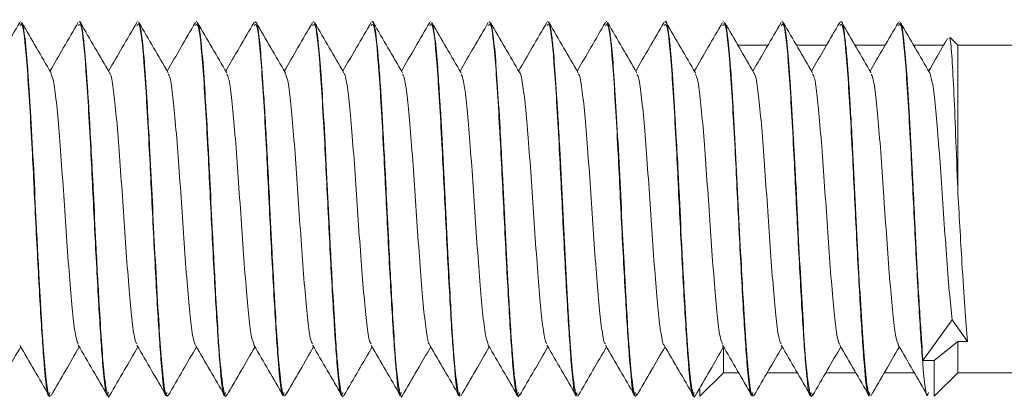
# Model space of a CAD drawing. Header units: millimetres. Extents: x 15 to 1486, y -3131 to -190.
# Tile 67 of 83: x 549.58 to 570.59, y -261.5 to -253.39. Entities that reach past the tile are written whole.
import ezdxf

# ---------------------------------------------------------------- set-up
doc = ezdxf.new("R2010")
doc.units = ezdxf.units.MM

msp = doc.modelspace()

# ---------------------------------------------------------------- linework, layer by layer
at = {"color": 7, "linetype": 'Continuous', "lineweight": 15}
for p, q in [((549.607, -253.43), (549.597, -253.43)), ((550.857, -253.43), (550.847, -253.43)), ((550.857, -253.43), (550.857, -253.43)), ((552.107, -253.43), (552.097, -253.43)), ((553.357, -253.43), (553.347, -253.43)), ((553.357, -253.43), (553.357, -253.43)), ((554.607, -253.43), (554.597, -253.43)), ((554.607, -253.43), (554.607, -253.43)), ((555.857, -253.43), (555.847, -253.43)), ((557.107, -253.43), (557.097, -253.43)), ((557.107, -253.43), (557.107, -253.43)), ((558.357, -253.43), (558.347, -253.43)), ((559.607, -253.43), (559.597, -253.43)), ((560.857, -253.43), (560.847, -253.43)), ((560.857, -253.43), (560.857, -253.43)), ((562.107, -253.43), (562.097, -253.43)), ((563.357, -253.43), (563.347, -253.43)), ((563.357, -253.43), (563.357, -253.43)), ((564.607, -253.43), (564.597, -253.43)), ((565.857, -253.43), (565.847, -253.43)), ((567.107, -253.43), (567.097, -253.43)), ((568.357, -253.43), (568.347, -253.43)), ((569.597, -253.93), (569.436, -253.77)), ((565.549, -253.93), (564.905, -253.93)), ((566.799, -253.93), (566.155, -253.93)), ((568.049, -253.93), (567.405, -253.93)), ((569.299, -253.93), (568.655, -253.93)), ((584.597, -253.93), (569.597, -253.93)), ((569.597, -256.999), (569.597, -253.93)), ((568.856, -260.666), (569.476, -259.798)), ((569.476, -259.798), (569.808, -260.262)), ((569.097, -260.666), (569.597, -260.262)), ((569.597, -260.93), (569.597, -260.262)), ((569.597, -260.262), (569.808, -260.262)), ((564.597, -260.93), (564.597, -260.399)), ((568.856, -260.666), (569.097, -260.666)), ((569.097, -260.666), (569.097, -261.43)), ((564.097, -261.43), (564.597, -260.93)), ((564.597, -260.93), (564.924, -260.93)), ((565.53, -260.93), (566.174, -260.93)), ((566.78, -260.93), (567.424, -260.93)), ((568.03, -260.93), (568.674, -260.93)), ((569.097, -261.43), (569.597, -260.93)), ((569.597, -260.93), (584.597, -260.93)), ((564.097, -261.278), (564.097, -261.43)), ((550.223, -261.43), (550.232, -261.43)), ((551.473, -261.43), (551.482, -261.43)), ((552.723, -261.43), (552.732, -261.43)), ((553.973, -261.43), (553.982, -261.43)), ((555.223, -261.43), (555.232, -261.43)), ((556.473, -261.43), (556.482, -261.43)), ((557.723, -261.43), (557.732, -261.43)), ((558.973, -261.43), (558.982, -261.43)), ((560.223, -261.43), (560.232, -261.43)), ((561.473, -261.43), (561.482, -261.43)), ((562.723, -261.43), (562.732, -261.43)), ((563.973, -261.43), (563.982, -261.43)), ((565.223, -261.43), (565.232, -261.43)), ((566.473, -261.43), (566.482, -261.43)), ((567.723, -261.43), (567.732, -261.43))]:
    msp.add_line(p, q, dxfattribs=at)
for points, knots in [([(564, -261.405), (563.999, -261.41), (563.979, -261.499), (563.942, -261.371), (563.881, -260.994), (563.824, -260.269), (563.772, -259.41), (563.734, -258.706), (563.715, -258.337), (563.709, -258.23), (563.688, -257.823), (563.663, -257.287), (563.625, -256.524), (563.586, -255.774), (563.552, -255.209), (563.533, -254.904), (563.532, -254.893), (563.53, -254.855), (563.521, -254.713), (563.503, -254.449), (563.485, -254.216), (563.47, -254.044), (563.45, -253.841), (563.412, -253.563), (563.378, -253.382), (563.358, -253.437), (563.357, -253.44)], [0, 0, 0, 0, 0.005025, 0.0918065, 0.1848031, 0.2724474, 0.3639074, 0.429439, 0.4472158, 0.4523434, 0.454963, 0.5437721, 0.5747914, 0.6344078, 0.7248661, 0.7252084, 0.7258743, 0.7281769, 0.7366645, 0.769157, 0.8139062, 0.8231385, 0.8414074, 0.9049558, 0.9946799, 1, 1, 1, 1]), ([(549.581, -253.445), (549.477, -253.625), (549.276, -253.972), (549.074, -254.318), (548.977, -254.485)], [0, 0, 0, 0, 0.518234, 1, 1, 1, 1]), ([(549.581, -253.514), (549.601, -253.49), (549.654, -253.426), (549.745, -254.36), (549.841, -256.004), (549.929, -257.854), (550.018, -259.535), (550.104, -260.845), (550.176, -261.527), (550.216, -261.376), (550.223, -261.351)], [0, 0, 0, 0, 0.097951, 0.255518, 0.412199, 0.5448, 0.679195, 0.811489, 0.969329, 1, 1, 1, 1]), ([(550.232, -261.417), (550.23, -261.421), (550.21, -261.47), (550.17, -261.262), (550.11, -260.767), (550.069, -260.162), (550.043, -259.739), (550.034, -259.591), (550.029, -259.511), (550.027, -259.473), (550.026, -259.457), (550.026, -259.452), (550.026, -259.45), (550.026, -259.45), (550.026, -259.45), (550.026, -259.45), (550.026, -259.45), (550.026, -259.45), (550.026, -259.448), (550.024, -259.429), (550.022, -259.379), (550.013, -259.23), (549.983, -258.709), (549.936, -257.795), (549.879, -256.571), (549.819, -255.478), (549.772, -254.726), (549.739, -254.246), (549.699, -253.818), (549.653, -253.473), (549.62, -253.466), (549.607, -253.463)], [0, 0, 0, 0, 0.00924, 0.1011249, 0.1940104, 0.2843012, 0.3078369, 0.3204134, 0.3269037, 0.3301993, 0.3310285, 0.3314438, 0.3314958, 0.3315218, 0.3315348, 0.3315385, 0.3315397, 0.3315601, 0.3316016, 0.3319642, 0.336845, 0.3452464, 0.3726037, 0.4750437, 0.5662153, 0.6625391, 0.7501978, 0.7896046, 0.8354688, 0.9357022, 1, 1, 1, 1]), ([(550.25, -254.524), (550.146, -254.345), (549.937, -253.986), (549.729, -253.626), (549.624, -253.447)], [0, 0, 0, 0, 0.499776, 1, 1, 1, 1]), ([(550.831, -253.445), (550.727, -253.625), (550.526, -253.972), (550.324, -254.318), (550.227, -254.485)], [0, 0, 0, 0, 0.518234, 1, 1, 1, 1]), ([(550.831, -253.514), (550.851, -253.49), (550.904, -253.426), (550.995, -254.36), (551.091, -256.004), (551.179, -257.854), (551.268, -259.535), (551.354, -260.845), (551.426, -261.527), (551.466, -261.376), (551.473, -261.351)], [0, 0, 0, 0, 0.097951, 0.255518, 0.412199, 0.5448, 0.679195, 0.811489, 0.969329, 1, 1, 1, 1]), ([(551.5, -261.408), (551.499, -261.412), (551.481, -261.485), (551.442, -261.378), (551.381, -260.997), (551.326, -260.286), (551.271, -259.385), (551.21, -258.281), (551.164, -257.29), (551.124, -256.494), (551.095, -255.96), (551.072, -255.546), (551.054, -255.25), (551.025, -254.758), (550.98, -254.101), (550.92, -253.597), (550.879, -253.393), (550.859, -253.438), (550.857, -253.442)], [0, 0, 0, 0, 0.004098, 0.084303, 0.192651, 0.271599, 0.348677, 0.455759, 0.540284, 0.576841, 0.64283, 0.669432, 0.684384, 0.722654, 0.809187, 0.901961, 0.991871, 1, 1, 1, 1]), ([(551.5, -254.524), (551.396, -254.345), (551.187, -253.986), (550.979, -253.626), (550.874, -253.447)], [0, 0, 0, 0, 0.499776, 1, 1, 1, 1]), ([(552.081, -253.445), (551.977, -253.625), (551.776, -253.972), (551.574, -254.318), (551.477, -254.485)], [0, 0, 0, 0, 0.518234, 1, 1, 1, 1]), ([(552.081, -253.514), (552.101, -253.49), (552.154, -253.426), (552.245, -254.36), (552.341, -256.004), (552.429, -257.854), (552.518, -259.535), (552.604, -260.845), (552.676, -261.527), (552.716, -261.376), (552.723, -261.351)], [0, 0, 0, 0, 0.097951, 0.255518, 0.412199, 0.5448, 0.679195, 0.811489, 0.969329, 1, 1, 1, 1]), ([(552.732, -261.405), (552.728, -261.412), (552.703, -261.453), (552.658, -261.195), (552.599, -260.626), (552.544, -259.778), (552.484, -258.732), (552.426, -257.571), (552.388, -256.763), (552.36, -256.246), (552.338, -255.828), (552.3, -255.163), (552.262, -254.563), (552.227, -254.109), (552.187, -253.72), (552.145, -253.442), (552.116, -253.459), (552.107, -253.465)], [0, 0, 0, 0, 0.022008, 0.121372, 0.21421, 0.29702, 0.399141, 0.491477, 0.575086, 0.591322, 0.619545, 0.680865, 0.769172, 0.806001, 0.855654, 0.955156, 1, 1, 1, 1]), ([(552.75, -254.524), (552.646, -254.345), (552.437, -253.986), (552.229, -253.626), (552.124, -253.447)], [0, 0, 0, 0, 0.499776, 1, 1, 1, 1]), ([(553.331, -253.445), (553.227, -253.625), (553.026, -253.972), (552.824, -254.318), (552.727, -254.485)], [0, 0, 0, 0, 0.5182339, 1, 1, 1, 1]), ([(553.331, -253.514), (553.351, -253.49), (553.404, -253.426), (553.495, -254.36), (553.591, -256.004), (553.679, -257.854), (553.768, -259.535), (553.854, -260.845), (553.926, -261.527), (553.966, -261.376), (553.973, -261.351)], [0, 0, 0, 0, 0.097951, 0.255518, 0.412199, 0.5448, 0.679195, 0.811489, 0.969329, 1, 1, 1, 1]), ([(554, -261.385), (553.995, -261.403), (553.977, -261.467), (553.935, -261.353), (553.874, -260.945), (553.815, -260.125), (553.757, -259.151), (553.698, -258.05), (553.641, -256.805), (553.583, -255.729), (553.525, -254.752), (553.471, -254.001), (553.41, -253.506), (553.374, -253.467), (553.357, -253.449)], [0, 0, 0, 0, 0.023231, 0.083624, 0.202105, 0.293473, 0.369723, 0.47289, 0.556414, 0.656573, 0.730215, 0.825857, 0.920626, 1, 1, 1, 1]), ([(554, -254.524), (553.896, -254.345), (553.687, -253.986), (553.479, -253.626), (553.374, -253.447)], [0, 0, 0, 0, 0.4997762, 1, 1, 1, 1]), ([(554.581, -253.445), (554.477, -253.625), (554.276, -253.972), (554.074, -254.318), (553.977, -254.485)], [0, 0, 0, 0, 0.518234, 1, 1, 1, 1]), ([(554.581, -253.514), (554.601, -253.49), (554.654, -253.426), (554.745, -254.36), (554.841, -256.004), (554.929, -257.854), (555.018, -259.535), (555.104, -260.845), (555.176, -261.527), (555.216, -261.376), (555.223, -261.351)], [0, 0, 0, 0, 0.097951, 0.255518, 0.412199, 0.5448, 0.679195, 0.811489, 0.969329, 1, 1, 1, 1]), ([(555.232, -261.397), (555.224, -261.403), (555.193, -261.424), (555.142, -261.08), (555.085, -260.436), (555.032, -259.567), (554.971, -258.484), (554.917, -257.366), (554.86, -256.222), (554.798, -255.124), (554.739, -254.218), (554.681, -253.664), (554.637, -253.414), (554.612, -253.451), (554.607, -253.458)], [0, 0, 0, 0, 0.041669, 0.152978, 0.233366, 0.313944, 0.424209, 0.510773, 0.579955, 0.699333, 0.794369, 0.878238, 0.974164, 1, 1, 1, 1]), ([(555.25, -254.524), (555.146, -254.345), (554.937, -253.986), (554.729, -253.626), (554.624, -253.447)], [0, 0, 0, 0, 0.499776, 1, 1, 1, 1]), ([(555.831, -253.445), (555.727, -253.625), (555.526, -253.972), (555.324, -254.318), (555.227, -254.485)], [0, 0, 0, 0, 0.518234, 1, 1, 1, 1]), ([(555.831, -253.514), (555.851, -253.49), (555.904, -253.426), (555.995, -254.36), (556.091, -256.004), (556.179, -257.854), (556.268, -259.535), (556.354, -260.845), (556.426, -261.527), (556.466, -261.376), (556.473, -261.351)], [0, 0, 0, 0, 0.097951, 0.255518, 0.412199, 0.5448, 0.679195, 0.811489, 0.969329, 1, 1, 1, 1]), ([(556.482, -261.417), (556.481, -261.422), (556.459, -261.471), (556.416, -261.247), (556.359, -260.742), (556.306, -259.967), (556.249, -259.009), (556.187, -257.818), (556.129, -256.577), (556.069, -255.478), (556.012, -254.553), (555.955, -253.842), (555.901, -253.463), (555.868, -253.453), (555.857, -253.449)], [0, 0, 0, 0, 0.008785, 0.103151, 0.208499, 0.274124, 0.36999, 0.475597, 0.562564, 0.664389, 0.751749, 0.837905, 0.947553, 1, 1, 1, 1]), ([(556.5, -254.524), (556.396, -254.345), (556.187, -253.986), (555.979, -253.626), (555.874, -253.447)], [0, 0, 0, 0, 0.499776, 1, 1, 1, 1]), ([(557.081, -253.445), (556.977, -253.625), (556.776, -253.972), (556.574, -254.318), (556.477, -254.485)], [0, 0, 0, 0, 0.518234, 1, 1, 1, 1]), ([(557.081, -253.514), (557.101, -253.49), (557.154, -253.426), (557.245, -254.36), (557.341, -256.004), (557.429, -257.854), (557.518, -259.535), (557.604, -260.845), (557.676, -261.527), (557.716, -261.376), (557.723, -261.351)], [0, 0, 0, 0, 0.097951, 0.255518, 0.412199, 0.5448, 0.679195, 0.811489, 0.969329, 1, 1, 1, 1]), ([(557.75, -261.408), (557.749, -261.411), (557.733, -261.485), (557.696, -261.385), (557.635, -261.043), (557.577, -260.313), (557.521, -259.375), (557.459, -258.272), (557.401, -257.01), (557.339, -255.831), (557.284, -254.894), (557.23, -254.113), (557.173, -253.607), (557.129, -253.391), (557.108, -253.437), (557.107, -253.44)], [0, 0, 0, 0, 0.003571, 0.074929, 0.183334, 0.272797, 0.349538, 0.457129, 0.540886, 0.640761, 0.735191, 0.795338, 0.90235, 0.993291, 1, 1, 1, 1]), ([(557.75, -254.524), (557.646, -254.345), (557.437, -253.986), (557.229, -253.626), (557.124, -253.447)], [0, 0, 0, 0, 0.499776, 1, 1, 1, 1]), ([(558.331, -253.445), (558.227, -253.625), (558.026, -253.972), (557.824, -254.318), (557.727, -254.485)], [0, 0, 0, 0, 0.518234, 1, 1, 1, 1]), ([(558.331, -253.514), (558.351, -253.49), (558.404, -253.426), (558.495, -254.36), (558.591, -256.004), (558.679, -257.854), (558.768, -259.535), (558.854, -260.845), (558.926, -261.527), (558.966, -261.376), (558.973, -261.351)], [0, 0, 0, 0, 0.097951, 0.255518, 0.412199, 0.5448, 0.679195, 0.811489, 0.969329, 1, 1, 1, 1]), ([(558.982, -261.402), (558.978, -261.411), (558.953, -261.454), (558.907, -261.189), (558.847, -260.6), (558.81, -260.019), (558.79, -259.694), (558.789, -259.669), (558.784, -259.584), (558.764, -259.26), (558.726, -258.572), (558.673, -257.516), (558.617, -256.349), (558.574, -255.589), (558.549, -255.161), (558.53, -254.85), (558.495, -254.312), (558.443, -253.754), (558.394, -253.437), (558.366, -253.464), (558.357, -253.472)], [0, 0, 0, 0, 0.02301, 0.122766, 0.215024, 0.307274, 0.308076, 0.309553, 0.314532, 0.332586, 0.400963, 0.493351, 0.585282, 0.678856, 0.689055, 0.707767, 0.770641, 0.863452, 0.955769, 1, 1, 1, 1]), ([(559, -254.524), (558.896, -254.345), (558.687, -253.986), (558.479, -253.626), (558.374, -253.447)], [0, 0, 0, 0, 0.499776, 1, 1, 1, 1]), ([(559.581, -253.445), (559.477, -253.625), (559.276, -253.972), (559.074, -254.318), (558.977, -254.485)], [0, 0, 0, 0, 0.518234, 1, 1, 1, 1]), ([(559.581, -253.514), (559.601, -253.49), (559.654, -253.426), (559.745, -254.36), (559.841, -256.004), (559.929, -257.854), (560.018, -259.535), (560.104, -260.845), (560.176, -261.527), (560.216, -261.376), (560.223, -261.351)], [0, 0, 0, 0, 0.097951, 0.255518, 0.412199, 0.5448, 0.679195, 0.811489, 0.969329, 1, 1, 1, 1]), ([(560.25, -261.381), (560.245, -261.4), (560.224, -261.482), (560.181, -261.33), (560.12, -260.893), (560.074, -260.247), (560.037, -259.653), (559.998, -258.974), (559.945, -257.984), (559.902, -257.054), (559.863, -256.298), (559.824, -255.564), (559.772, -254.706), (559.717, -253.964), (559.659, -253.503), (559.624, -253.466), (559.607, -253.449)], [0, 0, 0, 0, 0.023163, 0.099975, 0.206, 0.291258, 0.32474, 0.38168, 0.47234, 0.561085, 0.594737, 0.652055, 0.742102, 0.831198, 0.922138, 1, 1, 1, 1]), ([(560.25, -254.524), (560.146, -254.345), (559.937, -253.986), (559.729, -253.626), (559.624, -253.447)], [0, 0, 0, 0, 0.499776, 1, 1, 1, 1]), ([(560.831, -253.445), (560.727, -253.625), (560.526, -253.972), (560.324, -254.318), (560.227, -254.485)], [0, 0, 0, 0, 0.518234, 1, 1, 1, 1]), ([(560.831, -253.514), (560.851, -253.49), (560.904, -253.426), (560.995, -254.36), (561.091, -256.004), (561.179, -257.854), (561.268, -259.535), (561.354, -260.845), (561.426, -261.527), (561.466, -261.376), (561.473, -261.351)], [0, 0, 0, 0, 0.097951, 0.255518, 0.412199, 0.5448, 0.679195, 0.811489, 0.969329, 1, 1, 1, 1]), ([(561.482, -261.4), (561.472, -261.404), (561.456, -261.412), (561.426, -261.277), (561.386, -261.012), (561.335, -260.433), (561.279, -259.525), (561.218, -258.443), (561.163, -257.273), (561.112, -256.253), (561.072, -255.54), (561.033, -254.889), (561.006, -254.475), (560.981, -254.171), (560.962, -253.951), (560.924, -253.63), (560.886, -253.407), (560.862, -253.453), (560.857, -253.462)], [0, 0, 0, 0, 0.048862, 0.083326, 0.142447, 0.235068, 0.32673, 0.420281, 0.512019, 0.60455, 0.665134, 0.69817, 0.789475, 0.800222, 0.819391, 0.882903, 0.975777, 1, 1, 1, 1]), ([(561.5, -254.524), (561.396, -254.345), (561.187, -253.986), (560.979, -253.626), (560.874, -253.447)], [0, 0, 0, 0, 0.499776, 1, 1, 1, 1]), ([(562.081, -253.445), (561.977, -253.625), (561.776, -253.972), (561.574, -254.318), (561.477, -254.485)], [0, 0, 0, 0, 0.518234, 1, 1, 1, 1]), ([(562.081, -253.514), (562.101, -253.49), (562.154, -253.426), (562.245, -254.36), (562.341, -256.004), (562.429, -257.854), (562.518, -259.535), (562.604, -260.845), (562.676, -261.527), (562.716, -261.376), (562.723, -261.351)], [0, 0, 0, 0, 0.097951, 0.255518, 0.412199, 0.5448, 0.679195, 0.811489, 0.969329, 1, 1, 1, 1]), ([(562.75, -261.378), (562.743, -261.4), (562.718, -261.476), (562.67, -261.278), (562.609, -260.765), (562.55, -259.876), (562.49, -258.841), (562.431, -257.679), (562.378, -256.56), (562.318, -255.469), (562.262, -254.557), (562.214, -253.943), (562.173, -253.639), (562.139, -253.461), (562.12, -253.465), (562.107, -253.467)], [0, 0, 0, 0, 0.03556, 0.119031, 0.223386, 0.306509, 0.412806, 0.492255, 0.579537, 0.67045, 0.75978, 0.84276, 0.905767, 0.940798, 1, 1, 1, 1]), ([(562.75, -254.524), (562.646, -254.345), (562.437, -253.986), (562.229, -253.626), (562.124, -253.447)], [0, 0, 0, 0, 0.499776, 1, 1, 1, 1]), ([(563.331, -253.445), (563.227, -253.625), (563.026, -253.972), (562.824, -254.318), (562.727, -254.485)], [0, 0, 0, 0, 0.518234, 1, 1, 1, 1]), ([(563.331, -253.514), (563.351, -253.49), (563.404, -253.426), (563.495, -254.36), (563.591, -256.004), (563.679, -257.854), (563.768, -259.535), (563.854, -260.845), (563.926, -261.527), (563.966, -261.376), (563.973, -261.351)], [0, 0, 0, 0, 0.0979513, 0.2555181, 0.4121988, 0.5448001, 0.6791952, 0.811489, 0.9693289, 1, 1, 1, 1]), ([(564, -254.524), (563.896, -254.345), (563.687, -253.986), (563.479, -253.626), (563.374, -253.447)], [0, 0, 0, 0, 0.499776, 1, 1, 1, 1]), ([(564.581, -253.445), (564.477, -253.625), (564.276, -253.972), (564.074, -254.318), (563.977, -254.485)], [0, 0, 0, 0, 0.518234, 1, 1, 1, 1]), ([(564.581, -253.514), (564.601, -253.49), (564.654, -253.426), (564.745, -254.36), (564.841, -256.004), (564.929, -257.854), (565.018, -259.535), (565.104, -260.845), (565.176, -261.527), (565.216, -261.376), (565.223, -261.351)], [0, 0, 0, 0, 0.097951, 0.255518, 0.412199, 0.5448, 0.679195, 0.811489, 0.969329, 1, 1, 1, 1]), ([(565.232, -261.402), (565.227, -261.41), (565.202, -261.452), (565.156, -261.183), (565.096, -260.587), (565.059, -260.007), (565.04, -259.686), (565.039, -259.679), (565.038, -259.657), (565.033, -259.573), (565.013, -259.246), (564.975, -258.556), (564.923, -257.497), (564.866, -256.331), (564.825, -255.599), (564.804, -255.239), (564.798, -255.144), (564.78, -254.844), (564.745, -254.303), (564.692, -253.746), (564.643, -253.435), (564.616, -253.463), (564.607, -253.472)], [0, 0, 0, 0, 0.024057, 0.124279, 0.21653, 0.308773, 0.309025, 0.309449, 0.310817, 0.315628, 0.333551, 0.402475, 0.494815, 0.586794, 0.680364, 0.683689, 0.689345, 0.707646, 0.772114, 0.864966, 0.957274, 1, 1, 1, 1]), ([(565.25, -254.524), (565.146, -254.345), (564.937, -253.986), (564.729, -253.626), (564.624, -253.447)], [0, 0, 0, 0, 0.499776, 1, 1, 1, 1]), ([(565.831, -253.445), (565.727, -253.625), (565.526, -253.972), (565.324, -254.318), (565.227, -254.485)], [0, 0, 0, 0, 0.518234, 1, 1, 1, 1]), ([(565.831, -253.514), (565.851, -253.49), (565.904, -253.426), (565.995, -254.36), (566.091, -256.004), (566.179, -257.854), (566.268, -259.535), (566.354, -260.845), (566.426, -261.527), (566.466, -261.376), (566.473, -261.351)], [0, 0, 0, 0, 0.097951, 0.255518, 0.412199, 0.5448, 0.679195, 0.811489, 0.969329, 1, 1, 1, 1]), ([(566.5, -261.381), (566.495, -261.4), (566.476, -261.473), (566.433, -261.34), (566.371, -260.913), (566.311, -260.064), (566.254, -259.083), (566.193, -257.94), (566.139, -256.761), (566.078, -255.645), (566.022, -254.692), (565.966, -253.954), (565.908, -253.5), (565.873, -253.466), (565.857, -253.451)], [0, 0, 0, 0, 0.024326, 0.090226, 0.205999, 0.296096, 0.383088, 0.473369, 0.568666, 0.653329, 0.743383, 0.832563, 0.923554, 1, 1, 1, 1]), ([(566.5, -254.524), (566.396, -254.345), (566.187, -253.986), (565.979, -253.626), (565.874, -253.447)], [0, 0, 0, 0, 0.499776, 1, 1, 1, 1]), ([(567.081, -253.445), (566.977, -253.625), (566.776, -253.972), (566.574, -254.318), (566.477, -254.485)], [0, 0, 0, 0, 0.518234, 1, 1, 1, 1]), ([(567.081, -253.514), (567.101, -253.49), (567.154, -253.426), (567.245, -254.36), (567.341, -256.004), (567.429, -257.854), (567.518, -259.535), (567.604, -260.845), (567.676, -261.527), (567.716, -261.376), (567.723, -261.351)], [0, 0, 0, 0, 0.0979513, 0.2555181, 0.4121988, 0.5448001, 0.6791952, 0.811489, 0.9693289, 1, 1, 1, 1]), ([(567.732, -261.4), (567.722, -261.404), (567.705, -261.41), (567.675, -261.273), (567.635, -261.004), (567.584, -260.42), (567.528, -259.509), (567.467, -258.425), (567.412, -257.254), (567.361, -256.238), (567.321, -255.526), (567.282, -254.877), (567.255, -254.463), (567.23, -254.162), (567.211, -253.943), (567.173, -253.62), (567.135, -253.42), (567.112, -253.444), (567.107, -253.449)], [0, 0, 0, 0, 0.0503501, 0.0841489, 0.1439451, 0.2365145, 0.3282051, 0.4217485, 0.5134403, 0.6060082, 0.6658296, 0.6996038, 0.7908944, 0.8013858, 0.8204728, 0.8843395, 0.9771681, 1, 1, 1, 1]), ([(567.75, -254.524), (567.646, -254.345), (567.437, -253.986), (567.229, -253.626), (567.124, -253.447)], [0, 0, 0, 0, 0.499776, 1, 1, 1, 1]), ([(568.331, -253.445), (568.227, -253.625), (568.026, -253.972), (567.824, -254.318), (567.727, -254.485)], [0, 0, 0, 0, 0.5182339, 1, 1, 1, 1]), ([(568.331, -253.514), (568.351, -253.49), (568.404, -253.426), (568.495, -254.36), (568.591, -256.004), (568.679, -257.854), (568.768, -259.535), (568.854, -260.845), (568.926, -261.527), (568.966, -261.376), (568.973, -261.351)], [0, 0, 0, 0, 0.097951, 0.255518, 0.412199, 0.5448, 0.679195, 0.811489, 0.969329, 1, 1, 1, 1]), ([(568.856, -260.666), (568.838, -260.418), (568.817, -260.141), (568.793, -259.735), (568.773, -259.411), (568.735, -258.75), (568.689, -257.838), (568.654, -257.103), (568.635, -256.724), (568.61, -256.226), (568.567, -255.451), (568.512, -254.536), (568.455, -253.85), (568.401, -253.463), (568.369, -253.467), (568.357, -253.468)], [0, 0, 0, 0, 0.114133, 0.12717, 0.151008, 0.230968, 0.347014, 0.426274, 0.449467, 0.461664, 0.578548, 0.693627, 0.801763, 0.92576, 1, 1, 1, 1]), ([(569, -254.524), (568.896, -254.345), (568.687, -253.986), (568.479, -253.626), (568.374, -253.447)], [0, 0, 0, 0, 0.499776, 1, 1, 1, 1]), ([(569.382, -253.788), (569.344, -253.854), (569.209, -254.086), (569.074, -254.318), (568.977, -254.485)], [0, 0, 0, 0, 0.281098, 1, 1, 1, 1]), ([(569.597, -256.999), (569.583, -256.607), (569.553, -255.823), (569.512, -254.818), (569.47, -254.108), (569.437, -253.751), (569.419, -253.784), (569.414, -253.792)], [0, 0, 0, 0, 0.229278, 0.458556, 0.687854, 0.923549, 1, 1, 1, 1]), ([(550.249, -254.539), (550.266, -254.58), (550.304, -254.668), (550.363, -255.115), (550.42, -255.771), (550.483, -256.582), (550.542, -257.471), (550.602, -258.356), (550.665, -259.157), (550.722, -259.795), (550.78, -260.213), (550.816, -260.285), (550.831, -260.317)], [0, 0, 0, 0, 0.088931, 0.193363, 0.295838, 0.400662, 0.503856, 0.607379, 0.712113, 0.814526, 0.919127, 1, 1, 1, 1]), ([(551.5, -254.537), (551.502, -254.536), (551.524, -254.532), (551.568, -254.777), (551.628, -255.267), (551.687, -255.981), (551.75, -256.818), (551.807, -257.715), (551.869, -258.584), (551.931, -259.351), (551.988, -259.931), (552.041, -260.266), (552.071, -260.296), (552.08, -260.306)], [0, 0, 0, 0, 0.010831, 0.115793, 0.219769, 0.323093, 0.428241, 0.531059, 0.635675, 0.74019, 0.843074, 0.94824, 1, 1, 1, 1]), ([(552.75, -254.555), (552.757, -254.56), (552.785, -254.579), (552.836, -254.886), (552.893, -255.444), (552.954, -256.198), (553.017, -257.059), (553.073, -257.958), (553.137, -258.804), (553.196, -259.533), (553.255, -260.048), (553.302, -260.314), (553.326, -260.315), (553.33, -260.316)], [0, 0, 0, 0, 0.039775, 0.144956, 0.248044, 0.352299, 0.457121, 0.559843, 0.66492, 0.76858, 0.872216, 0.977299, 1, 1, 1, 1]), ([(554, -254.553), (554.013, -254.575), (554.046, -254.63), (554.102, -255.016), (554.159, -255.634), (554.222, -256.423), (554.282, -257.304), (554.34, -258.196), (554.404, -259.018), (554.461, -259.691), (554.522, -260.174), (554.562, -260.283), (554.582, -260.336)], [0, 0, 0, 0, 0.068817, 0.173551, 0.275959, 0.380549, 0.48439, 0.587282, 0.692154, 0.794759, 0.898963, 1, 1, 1, 1]), ([(555.249, -254.53), (555.268, -254.581), (555.307, -254.686), (555.368, -255.164), (555.425, -255.835), (555.489, -256.655), (555.547, -257.548), (555.607, -258.429), (555.67, -259.22), (555.727, -259.84), (555.783, -260.231), (555.817, -260.288), (555.831, -260.311)], [0, 0, 0, 0, 0.098218, 0.20245, 0.305038, 0.409908, 0.512831, 0.61664, 0.721249, 0.823656, 0.928378, 1, 1, 1, 1]), ([(556.5, -254.545), (556.504, -254.545), (556.527, -254.546), (556.574, -254.809), (556.633, -255.321), (556.692, -256.048), (556.755, -256.893), (556.812, -257.792), (556.875, -258.655), (556.936, -259.41), (556.993, -259.97), (557.045, -260.281), (557.072, -260.301), (557.08, -260.307)], [0, 0, 0, 0, 0.019919, 0.124991, 0.228665, 0.332286, 0.437372, 0.540101, 0.644903, 0.749188, 0.85225, 0.957431, 1, 1, 1, 1]), ([(557.75, -254.556), (557.759, -254.565), (557.788, -254.594), (557.841, -254.925), (557.898, -255.502), (557.96, -256.268), (558.021, -257.136), (558.079, -258.034), (558.142, -258.872), (558.2, -259.587), (558.26, -260.081), (558.306, -260.328), (558.328, -260.323), (558.33, -260.323)], [0, 0, 0, 0, 0.048961, 0.154132, 0.257035, 0.361525, 0.466167, 0.568972, 0.674115, 0.777473, 0.881415, 0.986393, 1, 1, 1, 1]), ([(558.999, -254.548), (559.014, -254.577), (559.05, -254.647), (559.107, -255.061), (559.164, -255.696), (559.227, -256.496), (559.287, -257.381), (559.345, -258.27), (559.409, -259.082), (559.466, -259.74), (559.526, -260.193), (559.564, -260.283), (559.581, -260.326)], [0, 0, 0, 0, 0.078063, 0.182681, 0.285089, 0.38981, 0.49337, 0.596528, 0.701359, 0.803845, 0.908254, 1, 1, 1, 1]), ([(560.25, -254.525), (560.25, -254.525), (560.27, -254.516), (560.312, -254.742), (560.373, -255.205), (560.431, -255.903), (560.494, -256.729), (560.552, -257.625), (560.613, -258.501), (560.675, -259.281), (560.732, -259.883), (560.787, -260.247), (560.819, -260.291), (560.831, -260.308)], [0, 0, 0, 0, 0.000222, 0.105007, 0.209292, 0.312336, 0.417507, 0.520499, 0.624851, 0.729589, 0.832331, 0.937431, 1, 1, 1, 1]), ([(561.5, -254.551), (561.505, -254.552), (561.531, -254.561), (561.579, -254.843), (561.638, -255.377), (561.698, -256.117), (561.761, -256.97), (561.817, -257.869), (561.88, -258.724), (561.94, -259.467), (561.999, -260.007), (562.048, -260.297), (562.074, -260.307), (562.08, -260.31)], [0, 0, 0, 0, 0.029041, 0.134185, 0.237559, 0.341492, 0.446478, 0.549172, 0.654123, 0.758141, 0.861436, 0.966594, 1, 1, 1, 1]), ([(562.75, -254.556), (562.761, -254.57), (562.792, -254.61), (562.846, -254.966), (562.903, -255.562), (562.965, -256.339), (563.026, -257.213), (563.084, -258.109), (563.147, -258.938), (563.205, -259.64), (563.266, -260.111), (563.309, -260.342), (563.33, -260.333), (563.33, -260.332)], [0, 0, 0, 0, 0.058173, 0.163296, 0.266067, 0.370756, 0.47518, 0.578122, 0.683294, 0.786402, 0.890616, 0.995451, 1, 1, 1, 1]), ([(563.999, -254.541), (564.016, -254.579), (564.053, -254.665), (564.112, -255.107), (564.169, -255.759), (564.232, -256.569), (564.291, -257.458), (564.351, -258.344), (564.414, -259.146), (564.471, -259.787), (564.529, -260.21), (564.565, -260.285), (564.581, -260.318)], [0, 0, 0, 0, 0.087331, 0.191793, 0.294254, 0.399067, 0.502313, 0.605782, 0.710534, 0.812953, 0.917529, 1, 1, 1, 1]), ([(565.25, -254.535), (565.252, -254.535), (565.273, -254.53), (565.318, -254.771), (565.378, -255.258), (565.436, -255.97), (565.499, -256.805), (565.557, -257.702), (565.618, -258.572), (565.68, -259.341), (565.737, -259.924), (565.791, -260.263), (565.82, -260.295), (565.83, -260.306)], [0, 0, 0, 0, 0.009267, 0.114206, 0.218231, 0.32151, 0.426664, 0.529503, 0.634083, 0.738635, 0.841493, 0.946652, 1, 1, 1, 1]), ([(566.5, -254.554), (566.507, -254.559), (566.534, -254.576), (566.585, -254.88), (566.642, -255.434), (566.703, -256.186), (566.766, -257.046), (566.822, -257.945), (566.886, -258.793), (566.945, -259.523), (567.004, -260.042), (567.052, -260.311), (567.076, -260.314), (567.08, -260.315)], [0, 0, 0, 0, 0.038194, 0.143372, 0.246498, 0.350709, 0.455558, 0.558272, 0.663333, 0.767049, 0.87063, 0.975727, 1, 1, 1, 1]), ([(567.75, -254.553), (567.762, -254.574), (567.795, -254.627), (567.851, -255.008), (567.908, -255.623), (567.971, -256.411), (568.031, -257.29), (568.089, -258.184), (568.153, -259.006), (568.21, -259.683), (568.271, -260.171), (568.312, -260.282), (568.332, -260.337)], [0, 0, 0, 0, 0.067248, 0.172033, 0.274483, 0.379082, 0.483003, 0.58589, 0.690801, 0.793467, 0.897667, 1, 1, 1, 1]), ([(568.999, -254.531), (569.018, -254.581), (569.057, -254.683), (569.117, -255.155), (569.174, -255.824), (569.238, -256.643), (569.296, -257.535), (569.356, -258.414), (569.419, -259.217), (569.457, -259.606), (569.476, -259.798)], [0, 0, 0, 0, 0.117526, 0.244361, 0.369124, 0.496685, 0.621935, 0.748155, 0.875433, 1, 1, 1, 1]), ([(569.597, -256.999), (569.627, -257.541), (569.677, -258.443), (569.75, -259.568), (569.789, -260.032), (569.808, -260.262)], [0, 0, 0, 0, 0.43122, 0.718664, 1, 1, 1, 1]), ([(548.999, -261.414), (549.104, -261.234), (549.304, -260.888), (549.506, -260.542), (549.602, -260.375)], [0, 0, 0, 0, 0.519041, 1, 1, 1, 1]), ([(549.58, -260.338), (549.685, -260.517), (549.893, -260.877), (550.102, -261.236), (550.206, -261.416)], [0, 0, 0, 0, 0.4997805, 1, 1, 1, 1]), ([(550.249, -261.414), (550.354, -261.234), (550.554, -260.888), (550.756, -260.542), (550.852, -260.375)], [0, 0, 0, 0, 0.519041, 1, 1, 1, 1]), ([(550.83, -260.338), (550.935, -260.517), (551.143, -260.877), (551.352, -261.236), (551.456, -261.416)], [0, 0, 0, 0, 0.49978, 1, 1, 1, 1]), ([(551.499, -261.414), (551.604, -261.234), (551.804, -260.888), (552.006, -260.542), (552.102, -260.375)], [0, 0, 0, 0, 0.519041, 1, 1, 1, 1]), ([(552.08, -260.338), (552.185, -260.517), (552.393, -260.877), (552.602, -261.236), (552.706, -261.416)], [0, 0, 0, 0, 0.49978, 1, 1, 1, 1]), ([(552.749, -261.414), (552.854, -261.234), (553.054, -260.888), (553.256, -260.542), (553.352, -260.375)], [0, 0, 0, 0, 0.519041, 1, 1, 1, 1]), ([(553.33, -260.338), (553.435, -260.517), (553.643, -260.877), (553.852, -261.236), (553.956, -261.416)], [0, 0, 0, 0, 0.49978, 1, 1, 1, 1]), ([(553.999, -261.414), (554.104, -261.234), (554.304, -260.888), (554.506, -260.542), (554.602, -260.375)], [0, 0, 0, 0, 0.519041, 1, 1, 1, 1]), ([(554.58, -260.338), (554.685, -260.517), (554.893, -260.877), (555.102, -261.236), (555.206, -261.416)], [0, 0, 0, 0, 0.49978, 1, 1, 1, 1]), ([(555.249, -261.414), (555.354, -261.234), (555.554, -260.888), (555.756, -260.542), (555.852, -260.375)], [0, 0, 0, 0, 0.519041, 1, 1, 1, 1]), ([(555.83, -260.338), (555.935, -260.517), (556.143, -260.877), (556.352, -261.236), (556.456, -261.416)], [0, 0, 0, 0, 0.4997805, 1, 1, 1, 1]), ([(556.499, -261.414), (556.604, -261.234), (556.804, -260.888), (557.006, -260.542), (557.102, -260.375)], [0, 0, 0, 0, 0.519041, 1, 1, 1, 1]), ([(557.08, -260.338), (557.185, -260.517), (557.393, -260.877), (557.602, -261.236), (557.706, -261.416)], [0, 0, 0, 0, 0.49978, 1, 1, 1, 1]), ([(557.749, -261.414), (557.854, -261.234), (558.054, -260.888), (558.256, -260.542), (558.352, -260.375)], [0, 0, 0, 0, 0.519041, 1, 1, 1, 1]), ([(558.33, -260.338), (558.435, -260.517), (558.643, -260.877), (558.852, -261.236), (558.956, -261.416)], [0, 0, 0, 0, 0.49978, 1, 1, 1, 1]), ([(558.999, -261.414), (559.104, -261.234), (559.304, -260.888), (559.506, -260.542), (559.602, -260.375)], [0, 0, 0, 0, 0.519041, 1, 1, 1, 1]), ([(559.58, -260.338), (559.685, -260.517), (559.893, -260.877), (560.102, -261.236), (560.206, -261.416)], [0, 0, 0, 0, 0.49978, 1, 1, 1, 1]), ([(560.249, -261.414), (560.354, -261.234), (560.554, -260.888), (560.756, -260.542), (560.852, -260.375)], [0, 0, 0, 0, 0.519041, 1, 1, 1, 1]), ([(560.83, -260.338), (560.935, -260.517), (561.143, -260.877), (561.352, -261.236), (561.456, -261.416)], [0, 0, 0, 0, 0.4997805, 1, 1, 1, 1]), ([(561.499, -261.414), (561.604, -261.234), (561.804, -260.888), (562.006, -260.542), (562.102, -260.375)], [0, 0, 0, 0, 0.519041, 1, 1, 1, 1]), ([(562.08, -260.338), (562.185, -260.517), (562.393, -260.877), (562.602, -261.236), (562.706, -261.416)], [0, 0, 0, 0, 0.49978, 1, 1, 1, 1]), ([(562.749, -261.414), (562.854, -261.234), (563.054, -260.888), (563.256, -260.542), (563.352, -260.375)], [0, 0, 0, 0, 0.519041, 1, 1, 1, 1]), ([(563.33, -260.338), (563.435, -260.517), (563.643, -260.877), (563.852, -261.236), (563.956, -261.416)], [0, 0, 0, 0, 0.4997805, 1, 1, 1, 1]), ([(563.999, -261.414), (564.104, -261.234), (564.304, -260.888), (564.506, -260.542), (564.602, -260.375)], [0, 0, 0, 0, 0.519041, 1, 1, 1, 1]), ([(564.58, -260.338), (564.685, -260.517), (564.893, -260.877), (565.102, -261.236), (565.206, -261.416)], [0, 0, 0, 0, 0.49978, 1, 1, 1, 1]), ([(565.249, -261.414), (565.354, -261.234), (565.554, -260.888), (565.756, -260.542), (565.852, -260.375)], [0, 0, 0, 0, 0.519041, 1, 1, 1, 1]), ([(565.83, -260.338), (565.935, -260.517), (566.143, -260.877), (566.352, -261.236), (566.456, -261.416)], [0, 0, 0, 0, 0.49978, 1, 1, 1, 1]), ([(566.499, -261.414), (566.604, -261.234), (566.804, -260.888), (567.006, -260.542), (567.102, -260.375)], [0, 0, 0, 0, 0.519041, 1, 1, 1, 1]), ([(567.08, -260.338), (567.185, -260.517), (567.393, -260.877), (567.602, -261.236), (567.706, -261.416)], [0, 0, 0, 0, 0.49978, 1, 1, 1, 1]), ([(567.749, -261.414), (567.854, -261.234), (568.054, -260.888), (568.256, -260.542), (568.352, -260.375)], [0, 0, 0, 0, 0.519041, 1, 1, 1, 1]), ([(568.33, -260.338), (568.435, -260.517), (568.643, -260.877), (568.852, -261.236), (568.956, -261.416)], [0, 0, 0, 0, 0.49978, 1, 1, 1, 1])]:
    msp.add_open_spline(points, degree=3, knots=knots, dxfattribs=at)

doc.saveas('drawing.dxf')
